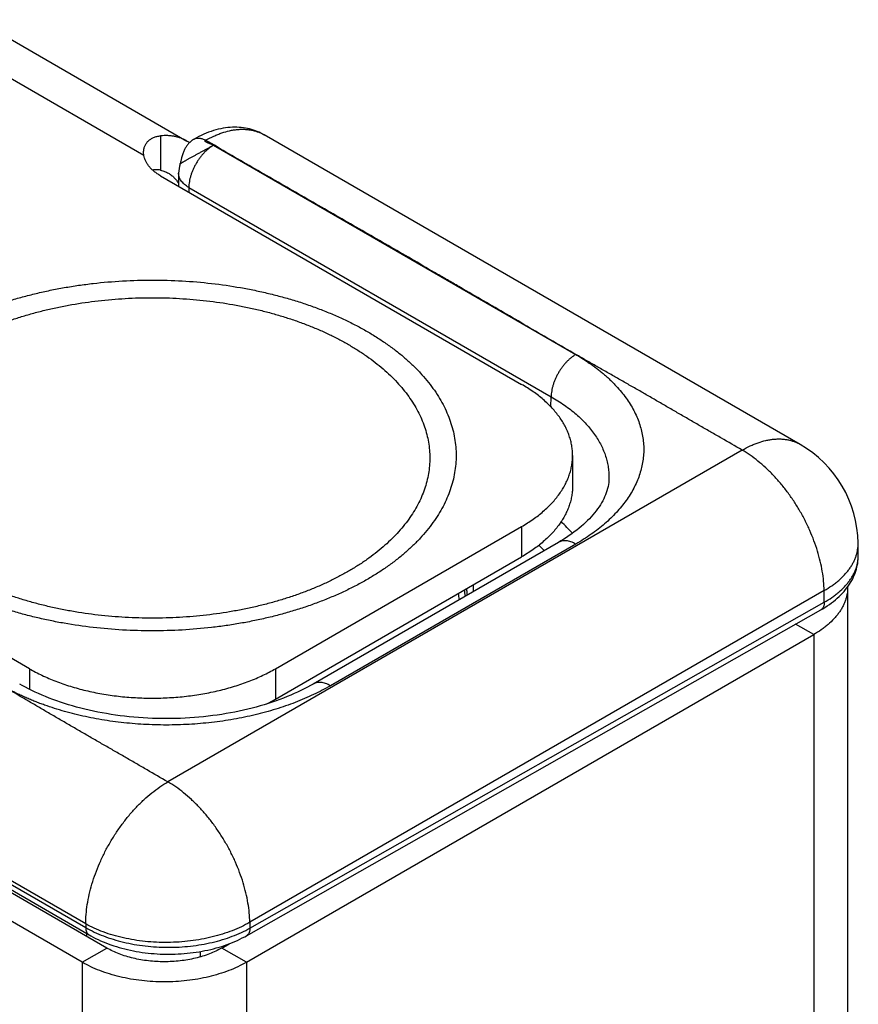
# Model space of a CAD drawing. Header units: inches. Extents: x 0 to 22, y 0 to 17.
# Tile 22 of 38: x 4.3 to 5, y 13.6 to 14.5. Entities that reach past the tile are written whole.
import ezdxf

# ---------------------------------------------------------------- set-up
doc = ezdxf.new("R2010")
doc.units = ezdxf.units.IN
doc.header["$LTSCALE"] = 1.21
doc.header["$MEASUREMENT"] = 0
doc.layers.get('0').update_dxf_attribs({"linetype": 'CONTINUOUS'})

msp = doc.modelspace()

# ---------------------------------------------------------------- linework, layer by layer
at = {"color": 7, "linetype": 'CONTINUOUS'}
for p, q in [((4.41055, 14.36831), (4.20804, 14.48523)), ((4.27091, 14.48276), (4.44769, 14.38069)), ((4.42496, 14.38517), (4.42496, 14.35556)), ((4.97611, 14.11933), (4.51414, 14.38607)), ((4.41055, 14.36831), (4.41032, 14.37103)), ((4.47049, 14.37702), (4.78285, 14.19678)), ((4.42496, 14.35066), (4.73609, 14.17102)), ((4.4405, 14.35298), (4.44033, 14.34179)), ((4.44928, 14.34071), (4.44922, 14.33665)), ((4.44928, 14.34071), (4.76154, 14.16041)), ((4.76128, 14.15169), (4.76154, 14.16041)), ((4.92611, 14.11438), (4.43114, 13.82859)), ((4.78002, 14.10978), (4.78002, 14.08365)), ((4.31183, 13.92606), (4.0007, 14.1057)), ((4.52396, 13.92606), (4.73609, 14.04854)), ((4.73609, 14.04854), (4.73609, 14.02241)), ((4.76775, 14.03493), (4.55631, 13.91285)), ((4.78275, 14.03344), (4.57131, 13.91136)), ((5.02625, 14.02415), (5.0261, 14.03423)), ((5.02625, 14.02415), (5.02625, 14.02415)), ((4.52396, 13.89993), (4.73609, 14.02241)), ((4.99681, 13.99334), (4.50184, 13.70755)), ((4.99696, 13.98332), (4.99681, 13.99334)), ((5.01707, 13.99627), (5.01707, 11.4007)), ((4.50191, 13.70256), (4.99696, 13.98332)), ((4.36043, 13.70611), (3.8986, 13.97276)), ((4.49897, 13.69601), (4.99402, 13.97676)), ((4.98778, 13.95544), (4.97224, 13.96441)), ((4.49886, 13.67314), (4.98778, 13.95544)), ((4.98778, 13.95544), (4.98778, 11.35987)), ((4.31183, 13.92606), (4.31183, 13.90837)), ((4.52396, 13.92606), (4.52396, 13.89993)), ((4.00044, 13.91087), (4.36047, 13.70299)), ((4.00329, 13.90456), (4.36333, 13.69668)), ((4.37865, 13.68539), (4.04206, 13.87973)), ((4.35743, 13.67314), (4.02085, 13.86748)), ((4.36043, 13.70611), (4.36047, 13.70299)), ((4.50184, 13.70755), (4.50191, 13.70256)), ((4.36104, 13.698), (4.36104, 13.69556)), ((4.35743, 13.67314), (4.37865, 13.68539)), ((4.47764, 13.68539), (4.48394, 13.68903)), ((4.49886, 13.67314), (4.47764, 13.68539)), ((4.45916, 13.68238), (4.45916, 13.67774)), ((4.35743, 13.67314), (4.35743, 11.07757)), ((4.49886, 13.67314), (4.49886, 11.07757))]:
    msp.add_line(p, q, dxfattribs=at)
for points in [[(4.51414, 14.38607), (4.51297, 14.38672), (4.51144, 14.38751), (4.50987, 14.38825), (4.50828, 14.38893), (4.50665, 14.38956), (4.505, 14.39013), (4.50332, 14.39064), (4.5016, 14.39109), (4.49986, 14.39148), (4.49809, 14.39182), (4.49629, 14.39209), (4.49446, 14.39231), (4.4926, 14.39246), (4.49071, 14.39255), (4.48879, 14.39257), (4.48684, 14.39252), (4.48487, 14.39241), (4.48288, 14.39222), (4.48086, 14.39197), (4.47882, 14.39165), (4.47677, 14.39125), (4.4747, 14.39079), (4.47261, 14.39025), (4.47052, 14.38964), (4.46842, 14.38896), (4.46631, 14.3882), (4.4642, 14.38738), (4.46209, 14.38649), (4.45998, 14.38553), (4.45787, 14.3845), (4.45577, 14.3834), (4.45392, 14.38238)], [(4.45392, 14.38238), (4.45317, 14.38193), (4.45247, 14.38147), (4.45181, 14.38101), (4.45119, 14.38053), (4.45061, 14.38004), (4.45006, 14.37955), (4.44955, 14.37905), (4.44905, 14.37854), (4.44859, 14.37801), (4.44815, 14.37748), (4.44772, 14.37694), (4.44732, 14.37638), (4.44693, 14.3758), (4.44656, 14.37521), (4.44621, 14.37459), (4.44587, 14.37396), (4.44555, 14.3733), (4.44523, 14.37262), (4.44493, 14.37191), (4.44464, 14.37117), (4.44436, 14.3704), (4.44409, 14.3696), (4.44383, 14.36877), (4.44358, 14.36793), (4.44333, 14.36705), (4.44309, 14.36616), (4.44237, 14.36337)], [(4.44237, 14.36337), (4.44211, 14.36241), (4.44184, 14.36144), (4.44172, 14.36102)], [(4.81131, 14.08949), (4.81127, 14.08849), (4.81111, 14.08663), (4.81087, 14.08479), (4.81054, 14.08297), (4.81012, 14.08118), (4.80963, 14.0794), (4.80905, 14.07763), (4.80839, 14.07587), (4.80765, 14.07411), (4.80684, 14.07236), (4.80594, 14.07062), (4.80497, 14.06889), (4.80393, 14.06716), (4.80281, 14.06544), (4.80161, 14.06373), (4.80034, 14.06202), (4.79899, 14.06032), (4.79757, 14.05863), (4.79608, 14.05695), (4.79451, 14.05528), (4.79287, 14.05362), (4.79115, 14.05197), (4.78937, 14.05034), (4.7875, 14.04871), (4.78557, 14.0471), (4.78356, 14.0455), (4.78148, 14.04391), (4.77932, 14.04234), (4.77709, 14.04078), (4.77477, 14.03924), (4.77238, 14.03771), (4.76991, 14.0362), (4.76775, 14.03493)], [(5.01642, 13.9957), (5.01755, 13.99726), (5.01862, 13.99883), (5.01961, 14.00042), (5.02054, 14.00202), (5.02139, 14.00363), (5.02217, 14.00525), (5.02288, 14.00687), (5.02352, 14.0085), (5.02409, 14.01014), (5.0246, 14.01178), (5.02503, 14.01342), (5.0254, 14.01507), (5.0257, 14.01672), (5.02594, 14.01837), (5.02611, 14.02002), (5.02622, 14.02168), (5.02626, 14.02333), (5.02625, 14.02415)], [(4.6889, 13.99316), (4.68889, 13.99226), (4.68877, 13.98933)], [(4.99402, 13.97676), (4.99555, 13.97766), (4.99753, 13.97886), (4.99944, 13.9801), (5.0013, 13.98137), (5.0031, 13.98268), (5.00484, 13.98401), (5.00652, 13.98538), (5.00814, 13.98678), (5.00969, 13.98821), (5.01117, 13.98966), (5.01259, 13.99114), (5.01393, 13.99264), (5.01521, 13.99416), (5.01642, 13.9957)], [(4.55631, 13.91285), (4.55415, 13.91162), (4.55148, 13.91016), (4.54874, 13.90873), (4.54592, 13.90733), (4.54304, 13.90595), (4.5401, 13.9046), (4.53708, 13.90329), (4.53401, 13.902), (4.53087, 13.90075), (4.52767, 13.89953), (4.52441, 13.89835), (4.52109, 13.89721), (4.51772, 13.8961), (4.5143, 13.89503), (4.51082, 13.894), (4.5073, 13.89302), (4.50373, 13.89207), (4.50011, 13.89117), (4.49645, 13.89031), (4.49275, 13.8895), (4.48902, 13.88873), (4.48524, 13.88801), (4.48143, 13.88734), (4.47759, 13.88671), (4.47373, 13.88613), (4.46983, 13.8856), (4.46591, 13.88512), (4.46197, 13.88468), (4.45801, 13.8843), (4.45403, 13.88397), (4.45003, 13.88369), (4.44603, 13.88346), (4.44201, 13.88328), (4.43799, 13.88315), (4.43396, 13.88307), (4.42993, 13.88305), (4.4259, 13.88307), (4.42187, 13.88315), (4.41784, 13.88328), (4.41383, 13.88346), (4.40982, 13.88369), (4.40583, 13.88397), (4.40185, 13.8843), (4.39788, 13.88468), (4.39394, 13.88511), (4.39002, 13.88559), (4.38613, 13.88613), (4.38226, 13.8867), (4.37842, 13.88733), (4.37461, 13.88801), (4.37084, 13.88873), (4.3671, 13.88949), (4.3634, 13.89031), (4.35974, 13.89116), (4.35613, 13.89206), (4.35256, 13.89301), (4.34903, 13.89399), (4.34556, 13.89502), (4.34214, 13.89609), (4.33877, 13.89719), (4.33545, 13.89834), (4.3322, 13.89952), (4.329, 13.90074), (4.32586, 13.90199), (4.32278, 13.90327), (4.31977, 13.90459), (4.31682, 13.90593), (4.31394, 13.90731), (4.31113, 13.90871), (4.30839, 13.91014), (4.30572, 13.9116), (4.30351, 13.91285)], [(4.36333, 13.69668), (4.36483, 13.69583), (4.36687, 13.69473), (4.36895, 13.69368), (4.37106, 13.69266), (4.37322, 13.69167), (4.37541, 13.69073), (4.37763, 13.68983), (4.37989, 13.68896), (4.38218, 13.68814), (4.38451, 13.68735), (4.38686, 13.6866), (4.38924, 13.68589), (4.39164, 13.68523), (4.39408, 13.6846), (4.39653, 13.68401), (4.399, 13.68346), (4.4015, 13.68296), (4.40401, 13.68249), (4.40654, 13.68206), (4.40909, 13.68168), (4.41165, 13.68134), (4.41421, 13.68103), (4.41679, 13.68077), (4.41938, 13.68055), (4.42198, 13.68037), (4.42458, 13.68024), (4.42719, 13.68014), (4.42979, 13.68008), (4.4324, 13.68007), (4.43501, 13.6801), (4.43761, 13.68017), (4.44022, 13.68028), (4.44281, 13.68043), (4.4454, 13.68062), (4.44798, 13.68086), (4.45055, 13.68113), (4.45311, 13.68145), (4.45566, 13.68181), (4.45819, 13.6822), (4.4607, 13.68264), (4.4632, 13.68313), (4.46568, 13.68365), (4.46813, 13.68421), (4.47056, 13.68481), (4.47297, 13.68545), (4.47536, 13.68614), (4.47771, 13.68686), (4.48004, 13.68762), (4.48233, 13.68843), (4.48459, 13.68927), (4.48682, 13.69015), (4.48902, 13.69107), (4.49118, 13.69203), (4.4933, 13.69303), (4.49538, 13.69407), (4.49741, 13.69514), (4.49897, 13.69601)]]:
    msp.add_lwpolyline(points, dxfattribs=at)
for centre, radius, start, end in [((4.43098, 14.35176), 0.03341, 55.63531, 59.99521), ((4.47049, 14.35253), 0.03, 163.55284, 179.13411), ((4.92611, 14.03273), 0.1, 0.8586, 59.9978), ((4.66525, 13.94258), 0.15215, 41.15045, 46.40713), ((4.65122, 13.92933), 0.14334, 43.38468, 45.95193), ((4.99359, 14.02366), 0.03267, 359.91771, 0.85893), ((4.54678, 13.99927), 0.14787, 357.427, 359.69217), ((4.58217, 13.97132), 0.10136, 8.15644, 11.16488), ((4.58587, 13.9754), 0.10266, 7.4339, 10.4202), ((4.54193, 13.99578), 0.147, 358.98043, 359.76424), ((4.98374, 13.99627), 0.03334, 0.00073, 0.5543), ((4.44985, 14.02837), 0.14828, 296.26152, 299.98352)]:
    msp.add_arc(centre, radius, start, end, dxfattribs=at)
for points, knots in [([(4.46379, 14.38131), (4.46606, 14.38261), (4.46951, 14.38439), (4.4742, 14.38639), (4.47873, 14.38808), (4.48325, 14.38937), (4.48775, 14.39023), (4.49101, 14.39065), (4.49421, 14.39084), (4.49734, 14.39082), (4.50038, 14.39058), (4.50334, 14.39012), (4.50621, 14.38944), (4.50897, 14.38854), (4.51162, 14.38743), (4.51332, 14.38654), (4.51414, 14.38607)], [0, 0, 0, 0, 0.148228, 0.219522, 0.28891, 0.421997, 0.485833, 0.547944, 0.608432, 0.667424, 0.72507, 0.781547, 0.837052, 0.891804, 0.946038, 1, 1, 1, 1]), ([(4.41032, 14.37103), (4.41032, 14.37149), (4.41036, 14.37241), (4.41055, 14.37377), (4.41086, 14.37509), (4.4113, 14.37635), (4.41187, 14.37755), (4.41255, 14.37868), (4.41335, 14.37975), (4.41426, 14.38073), (4.41528, 14.38162), (4.41641, 14.38243), (4.41763, 14.38314), (4.4194, 14.38397), (4.42185, 14.38474), (4.4239, 14.38506), (4.42496, 14.38517)], [0, 0, 0, 0, 0.061737, 0.122373, 0.182119, 0.241205, 0.299895, 0.358473, 0.417244, 0.476514, 0.536591, 0.597764, 0.660299, 0.724428, 0.858103, 1, 1, 1, 1]), ([(4.44769, 14.38069), (4.44687, 14.38116), (4.44521, 14.38203), (4.4426, 14.38312), (4.43988, 14.38401), (4.43706, 14.38468), (4.43415, 14.38513), (4.43011, 14.38545), (4.42703, 14.38536), (4.42496, 14.38517)], [0, 0, 0, 0, 0.119486, 0.239535, 0.360697, 0.483497, 0.608422, 0.735918, 1, 1, 1, 1]), ([(4.45392, 14.38238), (4.45425, 14.38256), (4.45494, 14.38288), (4.45605, 14.38318), (4.45724, 14.3833), (4.45848, 14.38324), (4.45978, 14.38302), (4.46111, 14.38262), (4.46246, 14.38205), (4.46335, 14.38157), (4.46379, 14.38131)], [0, 0, 0, 0, 0.107792, 0.217646, 0.331443, 0.450727, 0.576661, 0.709986, 0.851088, 1, 1, 1, 1]), ([(4.47049, 14.37702), (4.47033, 14.37712), (4.46998, 14.37731), (4.46942, 14.37758), (4.46879, 14.37786), (4.46812, 14.37813), (4.46743, 14.37841), (4.46673, 14.37868), (4.46605, 14.37895), (4.46541, 14.37922), (4.46482, 14.37949), (4.46437, 14.37971), (4.46406, 14.3799), (4.46386, 14.38003), (4.46369, 14.38016), (4.46354, 14.38029), (4.46343, 14.38042), (4.46335, 14.38055), (4.46331, 14.38069), (4.46332, 14.38082), (4.46337, 14.38095), (4.46347, 14.38108), (4.46361, 14.3812), (4.46373, 14.38128), (4.46379, 14.38131)], [0, 0, 0, 0, 0.062573, 0.133126, 0.20988, 0.290925, 0.374285, 0.457954, 0.539923, 0.618196, 0.690821, 0.755938, 0.785158, 0.811908, 0.836059, 0.857548, 0.876433, 0.892979, 0.907795, 0.921956, 0.936928, 0.95419, 0.974925, 1, 1, 1, 1]), ([(4.78285, 14.19678), (4.76955, 14.20446), (4.74964, 14.216), (4.7231, 14.23143), (4.70321, 14.24299), (4.68663, 14.25262), (4.67336, 14.26032), (4.66007, 14.26802), (4.64345, 14.27763), (4.62349, 14.28915), (4.60352, 14.30066), (4.58355, 14.31218), (4.56358, 14.32369), (4.54362, 14.33521), (4.52366, 14.34674), (4.49705, 14.36211), (4.4771, 14.37363), (4.46379, 14.38131)], [0, 0, 0, 0, 0.124948, 0.187373, 0.249792, 0.312227, 0.343457, 0.374696, 0.4372, 0.49973, 0.562275, 0.624825, 0.68737, 0.749904, 0.812431, 0.874954, 1, 1, 1, 1]), ([(4.44172, 14.36102), (4.44172, 14.36102), (4.44173, 14.36103), (4.44174, 14.36104), (4.44175, 14.36106), (4.44178, 14.36109), (4.44184, 14.36112), (4.44191, 14.36118), (4.44201, 14.36125), (4.44213, 14.36133), (4.44227, 14.36142), (4.44243, 14.36152), (4.44261, 14.36163), (4.44289, 14.3618), (4.44328, 14.36204), (4.44381, 14.36235), (4.44442, 14.3627), (4.4451, 14.36309), (4.44584, 14.36352), (4.44665, 14.36399), (4.44752, 14.36448), (4.44845, 14.36501), (4.44943, 14.36555), (4.45046, 14.36613), (4.45192, 14.36694), (4.45343, 14.36778), (4.45498, 14.36863), (4.45618, 14.36929), (4.4574, 14.36996), (4.45863, 14.37063), (4.45987, 14.37131), (4.46111, 14.37199), (4.46235, 14.37267), (4.46398, 14.37355), (4.46597, 14.37461), (4.46793, 14.37564), (4.46942, 14.37644), (4.47014, 14.37683), (4.47049, 14.37702)], [0, 0, 0, 0, 0.000331, 0.00082, 0.001477, 0.002307, 0.004498, 0.007399, 0.011013, 0.01534, 0.020376, 0.026108, 0.032525, 0.039616, 0.055788, 0.074564, 0.095882, 0.119667, 0.145815, 0.174198, 0.204665, 0.237071, 0.271275, 0.307145, 0.344537, 0.423182, 0.464063, 0.505738, 0.548032, 0.59077, 0.633753, 0.676773, 0.719643, 0.762187, 0.845602, 0.925429, 0.96346, 1, 1, 1, 1]), ([(4.47049, 14.37702), (4.46979, 14.37661), (4.46839, 14.37572), (4.46636, 14.3742), (4.46436, 14.37247), (4.46242, 14.37056), (4.46056, 14.36848), (4.45879, 14.36625), (4.45714, 14.36389), (4.4556, 14.36142), (4.45421, 14.35888), (4.45296, 14.35627), (4.45189, 14.35363), (4.45098, 14.35097), (4.45026, 14.34833), (4.44973, 14.34573), (4.44939, 14.3432), (4.4493, 14.34153), (4.44928, 14.34071)], [0, 0, 0, 0, 0.055747, 0.113969, 0.174431, 0.236845, 0.30088, 0.366169, 0.432321, 0.498927, 0.565571, 0.631834, 0.697307, 0.761594, 0.824323, 0.885156, 0.943797, 1, 1, 1, 1]), ([(4.42496, 14.35066), (4.42397, 14.35123), (4.42207, 14.35242), (4.41943, 14.35439), (4.4171, 14.35649), (4.41508, 14.35869), (4.4134, 14.36099), (4.41207, 14.36336), (4.4111, 14.3658), (4.41069, 14.36747), (4.41055, 14.36831)], [0, 0, 0, 0, 0.146292, 0.285952, 0.418968, 0.545538, 0.666099, 0.781345, 0.89224, 1, 1, 1, 1]), ([(4.42496, 14.35556), (4.42436, 14.35569), (4.42318, 14.35589), (4.42141, 14.35601), (4.41972, 14.35593), (4.41863, 14.35574), (4.4181, 14.35561)], [0, 0, 0, 0, 0.26585, 0.52081, 0.76522, 1, 1, 1, 1]), ([(4.42496, 14.35556), (4.42556, 14.35543), (4.42674, 14.35513), (4.42846, 14.35454), (4.43011, 14.35383), (4.43117, 14.35327), (4.43169, 14.35298)], [0, 0, 0, 0, 0.253479, 0.504027, 0.75253, 1, 1, 1, 1]), ([(4.43169, 14.35298), (4.43256, 14.35247), (4.43424, 14.35134), (4.43655, 14.34931), (4.43862, 14.34696), (4.43981, 14.34521), (4.44037, 14.34429)], [0, 0, 0, 0, 0.243168, 0.489162, 0.740648, 1, 1, 1, 1]), ([(4.44928, 14.34071), (4.4486, 14.3411), (4.4473, 14.34193), (4.44552, 14.3433), (4.44399, 14.34476), (4.44272, 14.34631), (4.44172, 14.34792), (4.44111, 14.34932), (4.44078, 14.35044), (4.44061, 14.35129), (4.44051, 14.35213), (4.44049, 14.3527), (4.4405, 14.35298)], [0, 0, 0, 0, 0.149739, 0.29145, 0.425132, 0.551141, 0.670224, 0.783564, 0.838614, 0.892864, 0.94657, 1, 1, 1, 1]), ([(4.23282, 14.21663), (4.23589, 14.2184), (4.24217, 14.22185), (4.2519, 14.22669), (4.26203, 14.23125), (4.27253, 14.23552), (4.28338, 14.23948), (4.29456, 14.24313), (4.30603, 14.24646), (4.31777, 14.24947), (4.32975, 14.25213), (4.34195, 14.25446), (4.35432, 14.25643), (4.37108, 14.2586), (4.39228, 14.26041), (4.41789, 14.26114), (4.4435, 14.26041), (4.46887, 14.25825), (4.4897, 14.25524), (4.50603, 14.25213), (4.51801, 14.24947), (4.52976, 14.24646), (4.54123, 14.24313), (4.5524, 14.23948), (4.56326, 14.23552), (4.57376, 14.23125), (4.58389, 14.22669), (4.59362, 14.22185), (4.60292, 14.21674), (4.61178, 14.21137), (4.62018, 14.20576), (4.62809, 14.19992), (4.6355, 14.19385), (4.64238, 14.18759), (4.64872, 14.18113), (4.65451, 14.17451), (4.65973, 14.16772), (4.66436, 14.1608), (4.6684, 14.15375), (4.67184, 14.14659), (4.67467, 14.13934), (4.67688, 14.13201), (4.67846, 14.12463), (4.67941, 14.11721), (4.67972, 14.10978), (4.67941, 14.10234), (4.67846, 14.09493), (4.67688, 14.08755), (4.67467, 14.08022), (4.67184, 14.07297), (4.6684, 14.06581), (4.66436, 14.05876), (4.65973, 14.05183), (4.65451, 14.04505), (4.64872, 14.03842), (4.64238, 14.03197), (4.6355, 14.0257), (4.62809, 14.01964), (4.62018, 14.0138), (4.61178, 14.00818), (4.60595, 14.00465), (4.60296, 14.00292)], [0, 0, 0, 0, 0.016083, 0.032546, 0.049373, 0.06655, 0.084056, 0.101871, 0.119973, 0.138338, 0.15694, 0.175751, 0.194745, 0.213892, 0.252522, 0.291401, 0.33028, 0.368909, 0.407046, 0.425858, 0.444459, 0.462824, 0.480926, 0.498742, 0.516248, 0.533424, 0.550251, 0.566714, 0.582797, 0.598491, 0.613787, 0.628681, 0.643171, 0.657261, 0.670957, 0.684272, 0.697223, 0.709831, 0.722123, 0.734132, 0.745895, 0.757455, 0.768859, 0.780156, 0.791399, 0.802642, 0.813939, 0.825342, 0.836902, 0.848666, 0.860675, 0.872967, 0.885575, 0.898525, 0.91184, 0.925537, 0.939627, 0.954117, 0.96901, 0.984306, 1, 1, 1, 1]), ([(4.24882, 14.20528), (4.25162, 14.20689), (4.25736, 14.21004), (4.26625, 14.21447), (4.2755, 14.21863), (4.2851, 14.22253), (4.29501, 14.22615), (4.30522, 14.22949), (4.3157, 14.23253), (4.32643, 14.23527), (4.33737, 14.23771), (4.35229, 14.24055), (4.37132, 14.24329), (4.39449, 14.24527), (4.41789, 14.24593), (4.44129, 14.24527), (4.46446, 14.24329), (4.48349, 14.24055), (4.49841, 14.23771), (4.50936, 14.23527), (4.52008, 14.23253), (4.53056, 14.22949), (4.54077, 14.22615), (4.55069, 14.22253), (4.56028, 14.21863), (4.56954, 14.21447), (4.57842, 14.21004), (4.58693, 14.20538), (4.59502, 14.20047), (4.60269, 14.19534), (4.60992, 14.19001), (4.61668, 14.18447), (4.62297, 14.17874), (4.62876, 14.17285), (4.63405, 14.16679), (4.63882, 14.1606), (4.64305, 14.15427), (4.64675, 14.14783), (4.64989, 14.14129), (4.65247, 14.13466), (4.65449, 14.12797), (4.65593, 14.12123), (4.6568, 14.11445), (4.65709, 14.10766), (4.6568, 14.10087), (4.65593, 14.09409), (4.65449, 14.08735), (4.65247, 14.08066), (4.64989, 14.07404), (4.64675, 14.06749), (4.64305, 14.06105), (4.63882, 14.05473), (4.63405, 14.04853), (4.62876, 14.04247), (4.62297, 14.03658), (4.61668, 14.03085), (4.60992, 14.02532), (4.60269, 14.01998), (4.59502, 14.01485), (4.58969, 14.01162), (4.58696, 14.01004)], [0, 0, 0, 0, 0.016083, 0.032546, 0.049374, 0.06655, 0.084056, 0.101872, 0.119974, 0.138339, 0.15694, 0.175752, 0.213889, 0.252519, 0.291398, 0.330277, 0.368907, 0.407043, 0.425855, 0.444457, 0.462822, 0.480924, 0.49874, 0.516246, 0.533422, 0.550249, 0.566712, 0.582796, 0.59849, 0.613786, 0.628679, 0.643169, 0.657259, 0.670956, 0.684271, 0.697221, 0.709829, 0.722122, 0.734131, 0.745894, 0.757454, 0.768858, 0.780155, 0.791398, 0.802641, 0.813938, 0.825342, 0.836902, 0.848665, 0.860674, 0.872966, 0.885574, 0.898525, 0.91184, 0.925537, 0.939626, 0.954116, 0.96901, 0.984306, 1, 1, 1, 1]), ([(4.60296, 14.00292), (4.59989, 14.00115), (4.59362, 13.99771), (4.58389, 13.99287), (4.57376, 13.98831), (4.56326, 13.98404), (4.5524, 13.98008), (4.54123, 13.97642), (4.52976, 13.97309), (4.51801, 13.97009), (4.50603, 13.96743), (4.49384, 13.9651), (4.48146, 13.96313), (4.46471, 13.96096), (4.4435, 13.95915), (4.41789, 13.95842), (4.39228, 13.95915), (4.36691, 13.96131), (4.34608, 13.96431), (4.32975, 13.96743), (4.31777, 13.97009), (4.30603, 13.97309), (4.29456, 13.97642), (4.28338, 13.98008), (4.27253, 13.98404), (4.26203, 13.98831), (4.2519, 13.99287), (4.24217, 13.99771), (4.23286, 14.00282), (4.224, 14.00818), (4.2156, 14.0138), (4.20769, 14.01964), (4.20029, 14.0257), (4.19341, 14.03197), (4.18706, 14.03842), (4.18128, 14.04505), (4.17606, 14.05183), (4.17142, 14.05876), (4.16738, 14.06581), (4.16394, 14.07297), (4.16111, 14.08022), (4.15891, 14.08755), (4.15733, 14.09493), (4.15638, 14.10234), (4.15606, 14.10978), (4.15638, 14.11721), (4.15733, 14.12463), (4.15891, 14.13201), (4.16111, 14.13934), (4.16394, 14.14659), (4.16738, 14.15375), (4.17142, 14.1608), (4.17606, 14.16772), (4.18128, 14.17451), (4.18706, 14.18113), (4.19341, 14.18759), (4.20029, 14.19385), (4.20769, 14.19992), (4.2156, 14.20576), (4.224, 14.21137), (4.22983, 14.21491), (4.23282, 14.21663)], [0, 0, 0, 0, 0.016083, 0.032546, 0.049373, 0.06655, 0.084056, 0.101871, 0.119973, 0.138338, 0.15694, 0.175751, 0.194745, 0.213892, 0.252522, 0.291401, 0.33028, 0.368909, 0.407046, 0.425858, 0.444459, 0.462824, 0.480926, 0.498742, 0.516248, 0.533424, 0.550251, 0.566714, 0.582797, 0.598491, 0.613787, 0.628681, 0.643171, 0.657261, 0.670957, 0.684272, 0.697223, 0.709831, 0.722123, 0.734132, 0.745895, 0.757455, 0.768859, 0.780156, 0.791399, 0.802642, 0.813939, 0.825342, 0.836902, 0.848666, 0.860675, 0.872967, 0.885575, 0.898525, 0.91184, 0.925537, 0.939627, 0.954117, 0.96901, 0.984306, 1, 1, 1, 1]), ([(4.58696, 14.01004), (4.58416, 14.00843), (4.57842, 14.00528), (4.56954, 14.00086), (4.56028, 13.99669), (4.55069, 13.99279), (4.54077, 13.98917), (4.53056, 13.98584), (4.52008, 13.98279), (4.50936, 13.98005), (4.49841, 13.97761), (4.48349, 13.97477), (4.46446, 13.97203), (4.44129, 13.97005), (4.41789, 13.96939), (4.39449, 13.97005), (4.37132, 13.97203), (4.35229, 13.97477), (4.33737, 13.97761), (4.32643, 13.98005), (4.3157, 13.98279), (4.30522, 13.98584), (4.29501, 13.98917), (4.2851, 13.99279), (4.2755, 13.99669), (4.26625, 14.00086), (4.25736, 14.00528), (4.24886, 14.00995), (4.24076, 14.01485), (4.23309, 14.01998), (4.22587, 14.02532), (4.2191, 14.03085), (4.21281, 14.03658), (4.20702, 14.04247), (4.20173, 14.04853), (4.19697, 14.05473), (4.19273, 14.06105), (4.18904, 14.06749), (4.1859, 14.07404), (4.18331, 14.08066), (4.1813, 14.08735), (4.17986, 14.09409), (4.17899, 14.10087), (4.1787, 14.10766), (4.17899, 14.11445), (4.17986, 14.12123), (4.1813, 14.12797), (4.18331, 14.13466), (4.1859, 14.14129), (4.18904, 14.14783), (4.19273, 14.15427), (4.19697, 14.1606), (4.20173, 14.16679), (4.20702, 14.17285), (4.21281, 14.17874), (4.2191, 14.18447), (4.22587, 14.19001), (4.23309, 14.19534), (4.24076, 14.20047), (4.24609, 14.2037), (4.24882, 14.20528)], [0, 0, 0, 0, 0.016083, 0.032546, 0.049374, 0.06655, 0.084056, 0.101872, 0.119974, 0.138339, 0.15694, 0.175752, 0.213889, 0.252519, 0.291398, 0.330277, 0.368907, 0.407043, 0.425855, 0.444457, 0.462822, 0.480924, 0.49874, 0.516246, 0.533422, 0.550249, 0.566712, 0.582796, 0.59849, 0.613786, 0.628679, 0.643169, 0.657259, 0.670956, 0.684271, 0.697221, 0.709829, 0.722122, 0.734131, 0.745894, 0.757454, 0.768858, 0.780155, 0.791398, 0.802641, 0.813938, 0.825342, 0.836902, 0.848665, 0.860674, 0.872966, 0.885574, 0.898525, 0.91184, 0.925537, 0.939626, 0.954116, 0.96901, 0.984306, 1, 1, 1, 1]), ([(4.78275, 14.19673), (4.78205, 14.19632), (4.78065, 14.19543), (4.77862, 14.19391), (4.77662, 14.19218), (4.77468, 14.19027), (4.77282, 14.18819), (4.77105, 14.18596), (4.7694, 14.1836), (4.76786, 14.18113), (4.76647, 14.17858), (4.76522, 14.17597), (4.76415, 14.17333), (4.76324, 14.17068), (4.76252, 14.16804), (4.76199, 14.16544), (4.76165, 14.1629), (4.76156, 14.16123), (4.76154, 14.16041)], [0, 0, 0, 0, 0.055747, 0.113969, 0.17443, 0.236844, 0.300879, 0.366168, 0.43232, 0.498926, 0.565569, 0.631832, 0.697305, 0.761592, 0.824322, 0.885155, 0.943796, 1, 1, 1, 1]), ([(4.78285, 14.19678), (4.78399, 14.19612), (4.78569, 14.1951), (4.78791, 14.1937), (4.78954, 14.19264), (4.79116, 14.19158), (4.79276, 14.1905), (4.79435, 14.18942), (4.79592, 14.18833), (4.79747, 14.18723), (4.79899, 14.18613), (4.80049, 14.18501), (4.80246, 14.1835), (4.80484, 14.18159), (4.80762, 14.17926), (4.8103, 14.17688), (4.81287, 14.17447), (4.81534, 14.17202), (4.81848, 14.16873), (4.82214, 14.16454), (4.82613, 14.15936), (4.82967, 14.15407), (4.83276, 14.14868), (4.83539, 14.14321), (4.83755, 14.13767), (4.83923, 14.13207), (4.84044, 14.12643), (4.84117, 14.12077), (4.84141, 14.11509), (4.84117, 14.10941), (4.84044, 14.10374), (4.83923, 14.0981), (4.83755, 14.0925), (4.83539, 14.08696), (4.83276, 14.08149), (4.82967, 14.0761), (4.82613, 14.07081), (4.82214, 14.06563), (4.81772, 14.06057), (4.81287, 14.05563), (4.80761, 14.05085), (4.80196, 14.04622), (4.79591, 14.04175), (4.7895, 14.03746), (4.78504, 14.03476), (4.78275, 14.03344)], [0, 0, 0, 0, 0.018866, 0.028184, 0.03744, 0.046647, 0.055813, 0.064939, 0.074019, 0.083046, 0.092016, 0.100923, 0.109764, 0.127255, 0.144501, 0.16151, 0.178284, 0.194822, 0.211126, 0.243049, 0.274098, 0.304326, 0.333796, 0.362588, 0.390791, 0.418506, 0.445845, 0.472929, 0.499884, 0.526839, 0.553923, 0.581262, 0.608976, 0.637179, 0.66597, 0.69544, 0.725668, 0.756716, 0.788639, 0.821477, 0.855256, 0.889996, 0.925703, 0.962376, 1, 1, 1, 1]), ([(4.92611, 14.11438), (4.92015, 14.11782), (4.91121, 14.12298), (4.89929, 14.12985), (4.89036, 14.13501), (4.88142, 14.14018), (4.8725, 14.14534), (4.86357, 14.15051), (4.85465, 14.15568), (4.84571, 14.16084), (4.83826, 14.16514), (4.83228, 14.16856), (4.82629, 14.17199), (4.81879, 14.17626), (4.80979, 14.18138), (4.80079, 14.18649), (4.7918, 14.19162), (4.78583, 14.19506), (4.78285, 14.19678)], [0, 0, 0, 0, 0.124897, 0.187346, 0.249787, 0.31221, 0.374611, 0.437, 0.4994, 0.561834, 0.624324, 0.655597, 0.686893, 0.749538, 0.812217, 0.874884, 0.937494, 1, 1, 1, 1]), ([(4.78002, 14.10978), (4.78002, 14.1112), (4.7799, 14.11404), (4.77936, 14.11829), (4.77845, 14.12252), (4.77719, 14.12672), (4.77557, 14.13087), (4.7736, 14.13498), (4.77128, 14.13902), (4.76862, 14.14299), (4.76563, 14.14688), (4.76232, 14.15067), (4.75868, 14.15437), (4.75474, 14.15796), (4.75049, 14.16144), (4.74596, 14.16479), (4.74115, 14.168), (4.7378, 14.17003), (4.73609, 14.17102)], [0, 0, 0, 0, 0.053898, 0.108054, 0.16272, 0.218137, 0.274529, 0.332098, 0.391024, 0.451464, 0.513547, 0.577377, 0.643036, 0.71058, 0.780043, 0.851439, 0.924769, 1, 1, 1, 1]), ([(4.76154, 14.16041), (4.76353, 14.15928), (4.7674, 14.15694), (4.77296, 14.15323), (4.7782, 14.14936), (4.78309, 14.14534), (4.78762, 14.14119), (4.79179, 14.1369), (4.79558, 14.1325), (4.79898, 14.12799), (4.80198, 14.12339), (4.80459, 14.1187), (4.80678, 14.11394), (4.80855, 14.10912), (4.8099, 14.10425), (4.81082, 14.09934), (4.81132, 14.09442), (4.81136, 14.09112), (4.81131, 14.08948)], [0, 0, 0, 0, 0.075422, 0.148888, 0.220369, 0.289867, 0.357398, 0.423002, 0.486743, 0.548711, 0.609021, 0.667817, 0.725268, 0.781572, 0.836948, 0.891638, 0.945899, 1, 1, 1, 1]), ([(4.92611, 14.11438), (4.92837, 14.11568), (4.93179, 14.11747), (4.93644, 14.1195), (4.94094, 14.1212), (4.94544, 14.12251), (4.9499, 14.12339), (4.95314, 14.12382), (4.95632, 14.12403), (4.95942, 14.12402), (4.96245, 14.12379), (4.96539, 14.12334), (4.96823, 14.12267), (4.97098, 14.12179), (4.97361, 14.12068), (4.97529, 14.11981), (4.97611, 14.11933)], [0, 0, 0, 0, 0.148543, 0.219948, 0.289418, 0.422584, 0.48642, 0.548509, 0.608953, 0.667884, 0.725457, 0.781852, 0.837272, 0.891941, 0.9461, 1, 1, 1, 1]), ([(4.73609, 14.04854), (4.7378, 14.04953), (4.74115, 14.05155), (4.74596, 14.05477), (4.75049, 14.05812), (4.75474, 14.06159), (4.75868, 14.06518), (4.76232, 14.06888), (4.76563, 14.07268), (4.76862, 14.07657), (4.77128, 14.08054), (4.7736, 14.08458), (4.77557, 14.08868), (4.77719, 14.09284), (4.77845, 14.09704), (4.77936, 14.10127), (4.7799, 14.10552), (4.78002, 14.10836), (4.78002, 14.10978)], [0, 0, 0, 0, 0.075231, 0.148561, 0.219957, 0.28942, 0.356964, 0.422623, 0.486453, 0.548536, 0.608976, 0.667902, 0.725471, 0.781863, 0.83728, 0.891946, 0.946102, 1, 1, 1, 1]), ([(4.99681, 13.99334), (4.99677, 13.99606), (4.99645, 14.00163), (4.99533, 14.01009), (4.99355, 14.01875), (4.99115, 14.02755), (4.98813, 14.03639), (4.98454, 14.0452), (4.9804, 14.0539), (4.97575, 14.06239), (4.97064, 14.07061), (4.96511, 14.07848), (4.95921, 14.08591), (4.95301, 14.09285), (4.94655, 14.09922), (4.9399, 14.10498), (4.93312, 14.11005), (4.92845, 14.11303), (4.92611, 14.11438)], [0, 0, 0, 0, 0.056205, 0.114845, 0.175678, 0.238408, 0.302695, 0.368167, 0.434431, 0.501074, 0.56768, 0.633832, 0.699121, 0.763155, 0.82557, 0.886031, 0.944252, 1, 1, 1, 1]), ([(4.78002, 14.08365), (4.78002, 14.08223), (4.7799, 14.07939), (4.77936, 14.07514), (4.77845, 14.07091), (4.77719, 14.06671), (4.77557, 14.06256), (4.7736, 14.05845), (4.77128, 14.05441), (4.76862, 14.05044), (4.76563, 14.04655), (4.76232, 14.04276), (4.75868, 14.03906), (4.75474, 14.03547), (4.75049, 14.03199), (4.74596, 14.02864), (4.74115, 14.02543), (4.7378, 14.0234), (4.73609, 14.02241)], [0, 0, 0, 0, 0.053898, 0.108054, 0.16272, 0.218137, 0.274529, 0.332098, 0.391024, 0.451464, 0.513547, 0.577377, 0.643036, 0.71058, 0.780043, 0.851439, 0.924769, 1, 1, 1, 1]), ([(4.78275, 14.03344), (4.78208, 14.03383), (4.78073, 14.03454), (4.77867, 14.03538), (4.77664, 14.03597), (4.77467, 14.0363), (4.77278, 14.03637), (4.77127, 14.0362), (4.77012, 14.03593), (4.76929, 14.03567), (4.7685, 14.03533), (4.768, 14.03507), (4.76775, 14.03493)], [0, 0, 0, 0, 0.148579, 0.289451, 0.422649, 0.548546, 0.667881, 0.781796, 0.83723, 0.891913, 0.946086, 1, 1, 1, 1]), ([(4.99681, 13.99334), (4.99909, 13.99465), (5.00239, 13.99674), (5.00651, 13.99978), (5.01026, 14.00284), (5.01366, 14.0061), (5.01667, 14.00954), (5.01866, 14.01214), (5.02043, 14.01479), (5.02197, 14.01749), (5.02327, 14.02022), (5.02434, 14.02299), (5.02516, 14.02578), (5.02573, 14.02859), (5.02606, 14.03141), (5.02611, 14.03329), (5.0261, 14.03423)], [0, 0, 0, 0, 0.149708, 0.221576, 0.291425, 0.425074, 0.489014, 0.551112, 0.611474, 0.670236, 0.727558, 0.783629, 0.838663, 0.892897, 0.946586, 1, 1, 1, 1]), ([(4.99696, 13.98332), (4.99921, 13.9846), (5.00247, 13.98664), (5.00655, 13.98961), (5.01027, 13.99261), (5.01365, 13.9958), (5.01664, 13.99918), (5.01864, 14.00174), (5.02041, 14.00435), (5.02195, 14.00701), (5.02327, 14.00971), (5.02435, 14.01245), (5.0252, 14.01521), (5.0258, 14.018), (5.02617, 14.0208), (5.02625, 14.02267), (5.02625, 14.02361)], [0, 0, 0, 0, 0.149003, 0.22058, 0.290185, 0.423504, 0.487363, 0.549438, 0.609838, 0.668694, 0.726167, 0.78244, 0.837722, 0.892243, 0.946249, 1, 1, 1, 1]), ([(5.01707, 13.99627), (5.01707, 13.99532), (5.01699, 13.99343), (5.01663, 13.99059), (5.01602, 13.98777), (5.01518, 13.98497), (5.0141, 13.9822), (5.01279, 13.97947), (5.01124, 13.97677), (5.00947, 13.97413), (5.00748, 13.97153), (5.00449, 13.96811), (5.0011, 13.96487), (4.99738, 13.96183), (4.9933, 13.95881), (4.99004, 13.95674), (4.98778, 13.95544)], [0, 0, 0, 0, 0.053903, 0.108063, 0.162735, 0.218157, 0.274553, 0.332127, 0.391059, 0.451504, 0.513592, 0.577428, 0.710591, 0.780059, 0.851462, 1, 1, 1, 1]), ([(4.99696, 13.98332), (4.99696, 13.98295), (4.99694, 13.98222), (4.9968, 13.98116), (4.99657, 13.98018), (4.99624, 13.97929), (4.99581, 13.97849), (4.9953, 13.97779), (4.9947, 13.97721), (4.99425, 13.9769), (4.99402, 13.97676)], [0, 0, 0, 0, 0.148843, 0.289981, 0.423374, 0.549375, 0.668697, 0.782483, 0.892287, 1, 1, 1, 1]), ([(4.31183, 13.92606), (4.31358, 13.92504), (4.31718, 13.92307), (4.32276, 13.92029), (4.32856, 13.91768), (4.33666, 13.91439), (4.34728, 13.91073), (4.36057, 13.90711), (4.37442, 13.90426), (4.38867, 13.90221), (4.40321, 13.90097), (4.41789, 13.90055), (4.43257, 13.90097), (4.44711, 13.90221), (4.46137, 13.90426), (4.47521, 13.90711), (4.48851, 13.91073), (4.49912, 13.91439), (4.50722, 13.91768), (4.51303, 13.92029), (4.5186, 13.92307), (4.5222, 13.92504), (4.52396, 13.92606)], [0, 0, 0, 0, 0.027598, 0.055848, 0.084723, 0.114196, 0.174798, 0.237365, 0.301558, 0.366999, 0.433286, 0.5, 0.566714, 0.633001, 0.698442, 0.762635, 0.825202, 0.885804, 0.915277, 0.944152, 0.972402, 1, 1, 1, 1]), ([(4.57131, 13.91136), (4.57064, 13.91175), (4.56929, 13.91246), (4.56722, 13.9133), (4.5652, 13.91389), (4.56323, 13.91422), (4.56134, 13.91429), (4.55982, 13.91412), (4.55868, 13.91385), (4.55785, 13.91358), (4.55706, 13.91325), (4.55656, 13.91299), (4.55631, 13.91285)], [0, 0, 0, 0, 0.148579, 0.289451, 0.422649, 0.548546, 0.667881, 0.781796, 0.83723, 0.891913, 0.946086, 1, 1, 1, 1]), ([(4.57131, 13.91136), (4.56897, 13.91001), (4.56417, 13.90737), (4.55674, 13.90368), (4.549, 13.90019), (4.54098, 13.89693), (4.53268, 13.8939), (4.52121, 13.89015), (4.50633, 13.8861), (4.49103, 13.88295), (4.47848, 13.88095), (4.46568, 13.87929), (4.45274, 13.87819), (4.43972, 13.87763), (4.42991, 13.87749), (4.4201, 13.87763), (4.40708, 13.87819), (4.39414, 13.87929), (4.38134, 13.88095), (4.37188, 13.88246), (4.36257, 13.88424), (4.35341, 13.88627), (4.34444, 13.88857), (4.33568, 13.89111), (4.32853, 13.89345), (4.32293, 13.89544), (4.31882, 13.89699), (4.31477, 13.89859), (4.31145, 13.89997), (4.30883, 13.90111), (4.30689, 13.90198), (4.30497, 13.90286), (4.30306, 13.90376), (4.30118, 13.90466), (4.2993, 13.90558), (4.29744, 13.9065), (4.2956, 13.90744), (4.29377, 13.90838), (4.29136, 13.90965), (4.28959, 13.91063), (4.28842, 13.91131)], [0, 0, 0, 0, 0.027592, 0.055835, 0.084702, 0.114169, 0.144201, 0.174764, 0.237316, 0.301493, 0.334078, 0.366925, 0.433196, 0.466522, 0.499902, 0.533281, 0.566607, 0.632878, 0.665726, 0.69831, 0.730583, 0.762494, 0.793999, 0.825055, 0.855616, 0.8707, 0.88565, 0.900462, 0.915124, 0.922394, 0.929622, 0.93681, 0.943961, 0.951081, 0.958172, 0.965239, 0.972279, 0.979284, 0.986245, 1, 1, 1, 1]), ([(4.43114, 13.82859), (4.42518, 13.83203), (4.41625, 13.83719), (4.40433, 13.84407), (4.3954, 13.84923), (4.38645, 13.85439), (4.37751, 13.85954), (4.36855, 13.86469), (4.35961, 13.86985), (4.35067, 13.875), (4.34323, 13.87931), (4.33729, 13.88276), (4.33136, 13.88622), (4.32397, 13.89055), (4.3151, 13.89575), (4.30326, 13.90269), (4.29437, 13.90787), (4.28842, 13.91131)], [0, 0, 0, 0, 0.125103, 0.187654, 0.250214, 0.312791, 0.375391, 0.438003, 0.500603, 0.56317, 0.62568, 0.656906, 0.68811, 0.750464, 0.812785, 0.875117, 1, 1, 1, 1]), ([(4.36043, 13.70611), (4.36043, 13.70885), (4.36067, 13.71445), (4.3617, 13.72295), (4.36339, 13.73169), (4.36574, 13.74057), (4.36871, 13.74951), (4.37227, 13.75843), (4.3764, 13.76724), (4.38106, 13.77585), (4.38619, 13.78419), (4.39175, 13.79217), (4.39769, 13.79972), (4.40395, 13.80676), (4.41047, 13.81323), (4.41719, 13.81907), (4.42404, 13.82421), (4.42877, 13.82722), (4.43114, 13.82859)], [0, 0, 0, 0, 0.055837, 0.114176, 0.174779, 0.237348, 0.301543, 0.366987, 0.433277, 0.499994, 0.566712, 0.633003, 0.698447, 0.762643, 0.825214, 0.885819, 0.94416, 1, 1, 1, 1]), ([(4.50184, 13.70755), (4.5018, 13.71027), (4.50148, 13.71584), (4.50035, 13.7243), (4.49858, 13.73296), (4.49617, 13.74176), (4.49316, 13.7506), (4.48957, 13.75941), (4.48543, 13.76811), (4.48078, 13.7766), (4.47566, 13.78482), (4.47013, 13.79269), (4.46424, 13.80012), (4.45803, 13.80706), (4.45158, 13.81343), (4.44493, 13.81919), (4.43815, 13.82426), (4.43348, 13.82724), (4.43114, 13.82859)], [0, 0, 0, 0, 0.056205, 0.114845, 0.175678, 0.238408, 0.302695, 0.368167, 0.434431, 0.501074, 0.56768, 0.633832, 0.699121, 0.763155, 0.82557, 0.886031, 0.944252, 1, 1, 1, 1]), ([(4.50184, 13.70755), (4.49947, 13.70618), (4.4945, 13.70358), (4.48662, 13.7002), (4.4782, 13.69727), (4.46934, 13.69481), (4.46011, 13.69285), (4.45061, 13.69141), (4.44092, 13.69049), (4.43113, 13.69012), (4.42135, 13.6903), (4.41166, 13.69101), (4.40215, 13.69226), (4.39292, 13.69403), (4.38406, 13.69631), (4.37565, 13.69908), (4.36777, 13.7023), (4.3628, 13.70479), (4.36043, 13.70611)], [0, 0, 0, 0, 0.055933, 0.114403, 0.17516, 0.237895, 0.302254, 0.367851, 0.434274, 0.501094, 0.567875, 0.634184, 0.699594, 0.763696, 0.82611, 0.886488, 0.944532, 1, 1, 1, 1]), ([(4.36047, 13.70299), (4.36284, 13.70163), (4.36781, 13.69905), (4.3757, 13.6957), (4.38411, 13.6928), (4.39297, 13.69039), (4.4022, 13.68848), (4.41171, 13.6871), (4.4214, 13.68625), (4.43119, 13.68594), (4.44098, 13.68619), (4.45067, 13.68698), (4.46018, 13.6883), (4.46941, 13.69016), (4.47827, 13.69252), (4.48669, 13.69536), (4.49457, 13.69867), (4.49954, 13.70122), (4.50191, 13.70256)], [0, 0, 0, 0, 0.055827, 0.114181, 0.174819, 0.237436, 0.301688, 0.367191, 0.433539, 0.500308, 0.567067, 0.633383, 0.698834, 0.763014, 0.825541, 0.886072, 0.944305, 1, 1, 1, 1]), ([(4.36047, 13.70299), (4.36047, 13.70263), (4.3605, 13.70193), (4.36064, 13.70092), (4.36087, 13.69998), (4.36119, 13.69912), (4.3616, 13.69835), (4.36209, 13.69768), (4.36267, 13.69712), (4.3631, 13.69681), (4.36333, 13.69668)], [0, 0, 0, 0, 0.148598, 0.289502, 0.42272, 0.548642, 0.668, 0.781938, 0.891987, 1, 1, 1, 1]), ([(4.50191, 13.70256), (4.50191, 13.70219), (4.50189, 13.70146), (4.50175, 13.70041), (4.50152, 13.69943), (4.50119, 13.69853), (4.50076, 13.69773), (4.50025, 13.69704), (4.49965, 13.69645), (4.4992, 13.69614), (4.49897, 13.69601)], [0, 0, 0, 0, 0.148843, 0.289981, 0.423373, 0.549374, 0.668697, 0.782483, 0.892287, 1, 1, 1, 1]), ([(4.47764, 13.68539), (4.47598, 13.68443), (4.47251, 13.68262), (4.46699, 13.68027), (4.4611, 13.67824), (4.45489, 13.67655), (4.44843, 13.67522), (4.44178, 13.67426), (4.435, 13.67368), (4.42814, 13.67349), (4.42129, 13.67368), (4.41451, 13.67426), (4.40786, 13.67522), (4.4014, 13.67655), (4.39519, 13.67824), (4.3893, 13.68027), (4.38378, 13.68262), (4.38031, 13.68443), (4.37865, 13.68539)], [0, 0, 0, 0, 0.055839, 0.11418, 0.174784, 0.237354, 0.301549, 0.366993, 0.433283, 0.5, 0.566717, 0.633007, 0.698451, 0.762646, 0.825216, 0.88582, 0.944161, 1, 1, 1, 1]), ([(4.49886, 13.67314), (4.49649, 13.67177), (4.49152, 13.66919), (4.48364, 13.66582), (4.47522, 13.66292), (4.46636, 13.66051), (4.45713, 13.65861), (4.44762, 13.65724), (4.43793, 13.65641), (4.42814, 13.65614), (4.41836, 13.65641), (4.40867, 13.65724), (4.39916, 13.65861), (4.38993, 13.66051), (4.38107, 13.66292), (4.37265, 13.66582), (4.36477, 13.66919), (4.3598, 13.67177), (4.35743, 13.67314)], [0, 0, 0, 0, 0.055839, 0.11418, 0.174784, 0.237354, 0.301549, 0.366993, 0.433283, 0.5, 0.566717, 0.633007, 0.698451, 0.762646, 0.825216, 0.88582, 0.944161, 1, 1, 1, 1])]:
    msp.add_open_spline(points, degree=3, knots=knots, dxfattribs=at)

doc.saveas('drawing.dxf')
